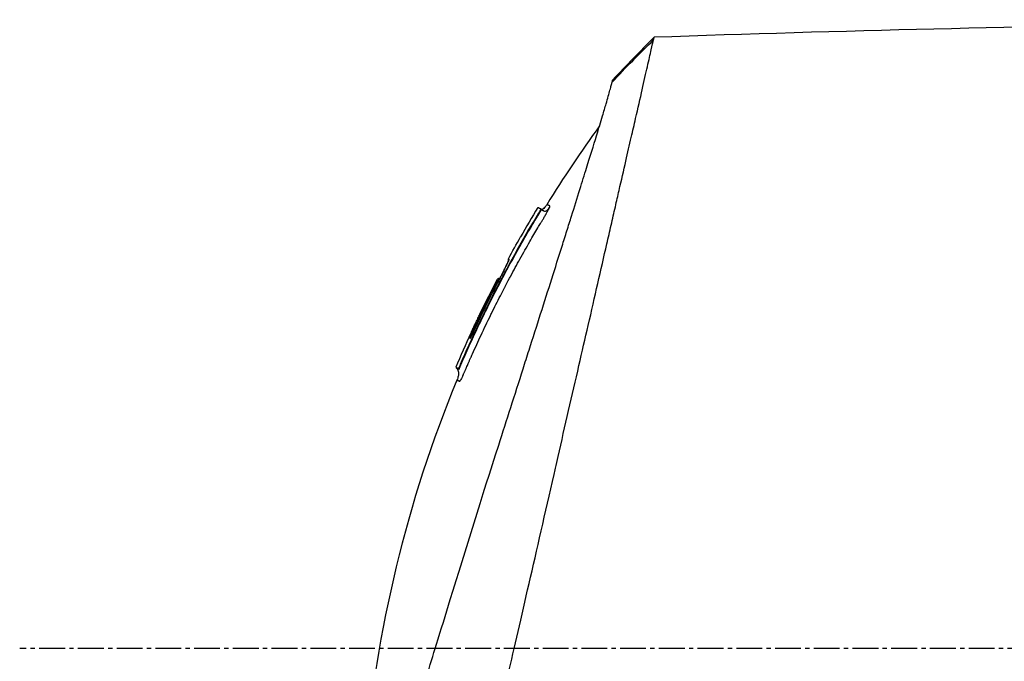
# Model space of a CAD drawing. Header units: millimetres. Extents: x 0 to 4378, y 0 to 2376.
# Tile 252 of 256: x 168 to 233, y 1758 to 1800. Entities that reach past the tile are written whole.
import ezdxf

# ---------------------------------------------------------------- set-up
doc = ezdxf.new("R2010")
doc.units = ezdxf.units.MM
doc.header["$LTSCALE"] = 0.2
doc.linetypes.add('CENTER2', pattern=[1.125, 0.75, -0.125, 0.125, -0.125])
doc.layers.add('02_Center Line', color=1, linetype='CENTER2')

# ---------------------------------------------------------------- blocks, each defined once
blk = doc.blocks.new('A$C078f5041')
for p, q in [((39.226, 1287.295), (39.259, 1287.328)), ((39.259, 1287.328), (39.226, 1287.294)), ((39.259, 1287.328), (39.226, 1287.294)), ((39.26, 1287.328), (39.259, 1287.328)), ((39.396, 1287.06), (39.37, 1287.033)), ((40.593, 1285.489), (40.597, 1285.491)), ((41.356, 1284.04), (41.396, 1284.056)), ((41.973, 1282.752), (41.976, 1282.753)), ((42.113, 1282.714), (42.074, 1282.699)), ((42.105, 1282.47), (42.105, 1282.47)), ((42.105, 1282.47), (42.105, 1282.47)), ((42.169, 1282.5), (42.106, 1282.467)), ((43.199, 1280.448), (43.199, 1280.448)), ((43.939, 1278.877), (43.876, 1278.852)), ((44.507, 1277.111), (44.535, 1277.139)), ((44.625, 1276.823), (44.673, 1276.871)), ((44.85, 1276.942), (44.673, 1276.871)), ((44.85, 1276.942), (44.802, 1276.894))]:
    blk.add_line(p, q)
for centre, radius, start, end in [((-30.782, 1244.615), 82.251, 28.65418, 29.79846), ((-30.119, 1244.969), 81.499, 25.8226, 27.58961), ((-29.009, 1245.318), 80.096, 23.38669, 25.31635)]:
    blk.add_arc(centre, radius, start, end)
for centre, major_axis, ratio, start_param, end_param in [((14.87, 1259.993), (-32.061, 52.728), 0.606634, 5.046093, 5.111834), ((41.986, 1282.652), (-0.0464, 0.0886), 0.999416, 4.712389, 6.054791), ((42.072, 1282.661), (-0.128, 0.063), 0.594731, 5.762809, 5.79176), ((-29.453, 1245.185), (-19.755, 78.233), 1, 4.895457, 4.945383), ((-29.75, 1245.103), (37.396, -71.919), 1, 1.521054, 1.570796), ((44.554, 1277.146), (-0.119, 0.275), 0.068445, 1.568989, 3.139782), ((44.224, 1276.897), (-0.37, 0.869), 0.066623, 2.176603, 2.707657)]:
    blk.add_ellipse(centre, major_axis=major_axis, ratio=ratio, start_param=start_param, end_param=end_param)
for points in [[(-41.555, 1299.49), (-17.092, 1299.736), (7.383, 1299.432), (31.833, 1298.581)], [(31.833, 1298.581), (32.76, 1297.67), (33.668, 1296.74), (34.554, 1295.79)], [(35.419, 1292.772), (36.633, 1291.093), (37.788, 1289.369), (38.875, 1287.605)], [(38.875, 1287.605), (38.875, 1287.605), (38.875, 1287.605), (38.875, 1287.605)], [(39.174, 1287.246), (39.173, 1287.245), (39.172, 1287.244), (39.172, 1287.244)], [(39.226, 1287.295), (39.226, 1287.294), (39.225, 1287.294), (39.225, 1287.294)], [(39.226, 1287.295), (39.226, 1287.295), (39.226, 1287.295), (39.226, 1287.295)], [(39.227, 1287.286), (39.227, 1287.286), (39.227, 1287.286), (39.227, 1287.286)], [(39.227, 1287.286), (39.227, 1287.286), (39.227, 1287.286), (39.227, 1287.286)], [(39.259, 1287.328), (39.259, 1287.328), (39.259, 1287.328), (39.259, 1287.328)], [(39.464, 1287.41), (39.85, 1286.776), (40.228, 1286.136), (40.597, 1285.491)], [(40.597, 1285.491), (40.601, 1285.484), (40.604, 1285.476), (40.606, 1285.468)], [(43.858, 1279.175), (44.2, 1278.435), (44.531, 1277.691), (44.85, 1276.942)], [(43.876, 1278.852), (43.876, 1278.854), (43.875, 1278.855), (43.875, 1278.856)]]:
    blk.add_open_spline(points, degree=3)
for points, knots in [([(-41.555, 1299.49), (-41.555, 1299.49), (-41.496, 1299.431), (-41.262, 1299.197), (-41.087, 1299.022), (-40.705, 1298.64), (-40.529, 1298.463), (-40.062, 1297.996), (-39.755, 1297.689), (-39.215, 1297.15), (-39.007, 1296.942), (-38.536, 1296.471), (-38.27, 1296.205), (-37.247, 1295.182), (-36.408, 1294.343), (-34.273, 1292.208), (-32.919, 1290.854), (-31.089, 1289.024), (-30.697, 1288.632), (-29.443, 1287.378), (-28.558, 1286.493), (-27.182, 1285.117), (-26.706, 1284.641), (-25.726, 1283.661), (-25.222, 1283.157), (-24.183, 1282.118), (-23.649, 1281.584), (-22.55, 1280.486), (-21.986, 1279.921), (-21.127, 1279.062), (-20.836, 1278.771), (-20.25, 1278.185), (-19.955, 1277.89), (-19.293, 1277.228), (-18.925, 1276.86), (-18.18, 1276.115), (-17.801, 1275.737), (-16.654, 1274.59), (-15.88, 1273.815), (-14.696, 1272.631), (-14.29, 1272.226), (-13.469, 1271.405), (-13.054, 1270.989), (-10.944, 1268.88), (-9.233, 1267.168), (-7.034, 1264.97), (-6.555, 1264.49), (-3.631, 1261.566), (-1.784, 1259.72), (-0.374, 1258.309), (-0.156, 1258.092), (0.174, 1257.762), (0.284, 1257.652), (0.558, 1257.378), (0.718, 1257.218), (0.953, 1256.982), (1.029, 1256.907), (1.258, 1256.677), (1.393, 1256.543), (1.643, 1256.293), (1.746, 1256.19), (1.947, 1255.989), (2.039, 1255.897), (2.346, 1255.59), (2.563, 1255.373), (3.62, 1254.316), (4.456, 1253.48), (5.698, 1252.238), (6.104, 1251.832), (6.908, 1251.028), (7.306, 1250.63), (8.479, 1249.457), (9.254, 1248.682), (10.768, 1247.168), (11.509, 1246.427), (12.601, 1245.335), (12.955, 1244.982), (13.655, 1244.282), (14.001, 1243.935), (15.024, 1242.912), (15.697, 1242.239), (16.686, 1241.25), (17.004, 1240.932), (17.944, 1239.992), (18.563, 1239.374), (19.471, 1238.466), (19.764, 1238.172), (20.195, 1237.742), (20.334, 1237.602), (21.048, 1236.888), (21.618, 1236.319), (22.317, 1235.619), (22.453, 1235.484), (22.763, 1235.173), (22.937, 1234.999), (23.18, 1234.756), (23.25, 1234.686), (23.42, 1234.517), (23.522, 1234.414), (24.127, 1233.81), (24.624, 1233.312), (25.351, 1232.586), (25.595, 1232.341), (25.964, 1231.972), (26.091, 1231.845), (26.351, 1231.586), (26.483, 1231.453), (26.842, 1231.094), (27.067, 1230.87), (27.433, 1230.504), (27.575, 1230.362), (27.833, 1230.104), (27.95, 1229.986), (28.145, 1229.791), (28.223, 1229.713), (28.447, 1229.489), (28.592, 1229.344), (28.948, 1228.989), (29.157, 1228.779), (29.568, 1228.369), (29.77, 1228.167), (30.162, 1227.775), (30.352, 1227.585), (30.707, 1227.23), (30.872, 1227.065), (31.124, 1226.812), (31.213, 1226.724), (31.473, 1226.464), (31.644, 1226.292), (31.894, 1226.043), (31.972, 1225.964), (32.176, 1225.761), (32.3, 1225.636), (32.578, 1225.359), (32.73, 1225.207), (33.028, 1224.909), (33.173, 1224.763), (33.456, 1224.48), (33.594, 1224.343), (33.997, 1223.94), (34.257, 1223.679), (34.992, 1222.944), (35.453, 1222.484), (36.658, 1221.278), (37.358, 1220.579), (38.206, 1219.731), (38.425, 1219.512), (38.813, 1219.124), (38.985, 1218.952), (39.287, 1218.65), (39.42, 1218.516), (39.655, 1218.282), (39.759, 1218.178), (40.026, 1217.911), (40.176, 1217.761), (40.402, 1217.535), (40.487, 1217.449), (40.671, 1217.266), (40.754, 1217.183), (40.837, 1217.1), (40.857, 1217.08), (40.885, 1217.052), (40.891, 1217.046), (40.891, 1217.046)], [-12.12683, -12.12683, -12.12683, -12.12683, -11.929155, -11.929155, -11.731142, -11.731142, -11.599108, -11.599108, -11.423504, -11.423504, -11.323203, -11.323203, -11.208746, -11.208746, -10.903559, -10.903559, -10.49681, -10.49681, -10.388234, -10.388234, -10.154863, -10.154863, -10.033963, -10.033963, -9.908546, -9.908546, -9.778492, -9.778492, -9.643694, -9.643694, -9.574994, -9.574994, -9.505925, -9.505925, -9.420491, -9.420491, -9.33343, -9.33343, -9.156755, -9.156755, -9.064945, -9.064945, -8.971626, -8.971626, -8.591834, -8.591834, -8.486072, -8.486072, -7.947871, -7.947871, -7.849464, -7.849464, -7.799156, -7.799156, -7.725216, -7.725216, -7.691028, -7.691028, -7.623996, -7.623996, -7.576077, -7.576077, -7.534454, -7.534454, -7.437649, -7.437649, -7.069154, -7.069154, -6.889697, -6.889697, -6.7135, -6.7135, -6.369354, -6.369354, -6.037716, -6.037716, -5.878371, -5.878371, -5.721439, -5.721439, -5.41411, -5.41411, -5.267307, -5.267307, -4.979651, -4.979651, -4.841656, -4.841656, -4.776165, -4.776165, -4.506382, -4.506382, -4.441344, -4.441344, -4.357044, -4.357044, -4.323655, -4.323655, -4.275506, -4.275506, -4.046926, -4.046926, -3.93135, -3.93135, -3.870595, -3.870595, -3.806578, -3.806578, -3.697345, -3.697345, -3.62817, -3.62817, -3.570669, -3.570669, -3.532087, -3.532087, -3.459788, -3.459788, -3.354278, -3.354278, -3.250772, -3.250772, -3.151679, -3.151679, -3.064305, -3.064305, -3.017007, -3.017007, -2.923431, -2.923431, -2.879873, -2.879873, -2.809551, -2.809551, -2.722407, -2.722407, -2.637561, -2.637561, -2.555786, -2.555786, -2.396229, -2.396229, -2.097254, -2.097254, -1.573532, -1.573532, -1.377037, -1.377037, -1.205237, -1.205237, -1.055164, -1.055164, -0.923686, -0.923686, -0.693568, -0.693568, -0.520921, -0.520921, -0.262062, -0.262062, -0.132423, -0.132423, 0, 0, 0, 0]), ([(31.87, 1298.418), (31.87, 1298.42), (31.869, 1298.424), (31.867, 1298.431), (31.866, 1298.434), (31.864, 1298.444), (31.863, 1298.45), (31.859, 1298.468), (31.856, 1298.479), (31.849, 1298.51), (31.845, 1298.527), (31.836, 1298.567), (31.833, 1298.581), (31.833, 1298.581)], [0.000006, 0.000006, 0.000006, 0.000006, 0.0077656, 0.0077656, 0.0144608, 0.0144608, 0.0278513, 0.0278513, 0.0546324, 0.0546324, 0.1081958, 0.1081958, 0.2108644, 0.2108644, 0.2108644, 0.2108644]), ([(44.996, 1241.129), (44.873, 1241.673), (44.755, 1242.201), (44.491, 1243.363), (44.348, 1243.969), (43.865, 1246.048), (43.573, 1247.389), (43.214, 1248.913), (43.112, 1249.334), (42.9, 1250.248), (42.795, 1250.723), (42.639, 1251.419), (42.583, 1251.666), (42.435, 1252.31), (42.33, 1252.761), (42.207, 1253.303), (42.193, 1253.362), (42.136, 1253.612), (42.093, 1253.804), (41.84, 1254.909), (41.628, 1255.834), (40.596, 1260.331), (39.563, 1264.809), (38.372, 1270.057), (38.343, 1270.181), (38.255, 1270.574), (38.196, 1270.832), (37.911, 1272.082), (37.675, 1273.092), (37.213, 1275.1), (36.987, 1276.086), (36.56, 1277.951), (36.357, 1278.83), (35.728, 1281.57), (35.321, 1283.359), (34.842, 1285.449), (34.747, 1285.863), (34.607, 1286.471), (34.562, 1286.672), (34.471, 1287.068), (34.425, 1287.266), (34.338, 1287.647), (34.296, 1287.83), (34.214, 1288.189), (34.174, 1288.364), (33.98, 1289.207), (33.833, 1289.853), (33.568, 1291.008), (33.45, 1291.525), (33.238, 1292.448), (33.143, 1292.862), (32.736, 1294.639), (32.473, 1295.781), (32.176, 1297.092), (32.094, 1297.46), (31.958, 1298.051), (31.903, 1298.278), (31.87, 1298.418)], [0.000202, 0.000202, 0.000202, 0.000202, 0.229071, 0.229071, 0.451055, 0.451055, 0.976928, 0.976928, 1.158323, 1.158323, 1.370376, 1.370376, 1.478744, 1.478744, 1.660636, 1.660636, 1.682878, 1.682878, 1.754881, 1.754881, 2.095999, 2.095999, 3.391402, 3.391402, 3.425371, 3.425371, 3.489795, 3.489795, 3.728653, 3.728653, 3.965316, 3.965316, 4.183283, 4.183283, 4.657702, 4.657702, 4.777295, 4.777295, 4.836881, 4.836881, 4.896376, 4.896376, 4.952913, 4.952913, 5.007544, 5.007544, 5.220073, 5.220073, 5.406505, 5.406505, 5.569953, 5.569953, 6.143852, 6.143852, 6.434427, 6.434427, 6.72683, 6.72683, 6.72683, 6.72683]), ([(-41.746, 1297.7), (-41.746, 1297.7), (-41.746, 1297.7), (-41.592, 1297.547), (-41.501, 1297.455), (-41.299, 1297.253), (-41.205, 1297.159), (-40.956, 1296.91), (-40.792, 1296.746), (-40.5, 1296.455), (-40.387, 1296.342), (-39.95, 1295.904), (-39.585, 1295.539), (-38.946, 1294.9), (-38.7, 1294.655), (-38.147, 1294.101), (-37.836, 1293.79), (-36.639, 1292.593), (-35.664, 1291.618), (-34.008, 1289.962), (-33.38, 1289.335), (-31.127, 1287.081), (-29.393, 1285.348), (-26.594, 1282.549), (-25.588, 1281.543), (-23.456, 1279.411), (-22.327, 1278.281), (-18.485, 1274.439), (-15.687, 1271.641), (-11.324, 1267.279), (-9.775, 1265.73), (-7.41, 1263.365), (-6.602, 1262.557), (-5.403, 1261.358), (-5.015, 1260.97), (-4.173, 1260.128), (-3.717, 1259.672), (-3.147, 1259.102), (-3.021, 1258.976), (-2.675, 1258.629), (-2.445, 1258.4), (-2.122, 1258.077), (-2.03, 1257.984), (-1.652, 1257.607), (-1.367, 1257.322), (-0.935, 1256.89), (-0.787, 1256.742), (-0.523, 1256.478), (-0.405, 1256.36), (-0.204, 1256.159), (-0.12, 1256.075), (0.226, 1255.729), (0.397, 1255.558), (0.754, 1255.201), (0.877, 1255.078), (1.658, 1254.297), (2.311, 1253.644), (3.85, 1252.105), (4.733, 1251.222), (6.478, 1249.477), (7.34, 1248.615), (9.969, 1245.986), (11.727, 1244.228), (14.611, 1241.344), (15.755, 1240.201), (17.479, 1238.476), (18.07, 1237.885), (19.803, 1236.152), (20.93, 1235.025), (23.061, 1232.894), (24.067, 1231.889), (25.501, 1230.455), (25.95, 1230.006), (26.82, 1229.136), (27.241, 1228.714), (28.057, 1227.899), (28.451, 1227.504), (29.204, 1226.751), (29.564, 1226.392), (30.583, 1225.372), (31.228, 1224.728), (32.388, 1223.567), (32.909, 1223.046), (34.279, 1221.676), (35.08, 1220.875), (36.057, 1219.899), (36.311, 1219.645), (36.971, 1218.984), (37.347, 1218.609), (37.922, 1218.034), (38.141, 1217.815), (38.473, 1217.483), (38.599, 1217.357), (38.788, 1217.167), (38.86, 1217.096), (39.014, 1216.942), (39.083, 1216.872), (39.153, 1216.802), (39.171, 1216.785), (39.194, 1216.761), (39.2, 1216.756), (39.2, 1216.756)], [-14.699306, -14.699306, -14.699306, -14.699306, -14.33325, -14.33325, -14.089979, -14.089979, -13.928299, -13.928299, -13.712729, -13.712729, -13.589605, -13.589605, -13.262197, -13.262197, -13.075429, -13.075429, -12.861827, -12.861827, -12.291792, -12.291792, -11.96616, -11.96616, -11.163225, -11.163225, -10.729839, -10.729839, -10.262517, -10.262517, -9.163022, -9.163022, -8.56511, -8.56511, -8.254871, -8.254871, -8.105436, -8.105436, -7.929352, -7.929352, -7.884858, -7.884858, -7.79753, -7.79753, -7.762378, -7.762378, -7.654303, -7.654303, -7.59841, -7.59841, -7.553856, -7.553856, -7.52203, -7.52203, -7.422773, -7.422773, -7.370918, -7.370918, -7.092364, -7.092364, -6.716448, -6.716448, -6.347847, -6.347847, -5.587534, -5.587534, -5.080694, -5.080694, -4.813479, -4.813479, -4.291642, -4.291642, -3.807045, -3.807045, -3.582338, -3.582338, -3.365816, -3.365816, -3.157227, -3.157227, -2.960971, -2.960971, -2.591047, -2.591047, -2.267317, -2.267317, -1.700789, -1.700789, -1.488425, -1.488425, -1.115544, -1.115544, -0.835884, -0.835884, -0.626318, -0.626318, -0.46935, -0.46935, -0.234668, -0.234668, -0.117319, -0.117319, -0.000001, -0.000001, -0.000001, -0.000001]), ([(34.591, 1295.64), (34.58, 1295.686), (34.571, 1295.722), (34.565, 1295.746), (34.559, 1295.771), (34.555, 1295.785), (34.555, 1295.789), (34.554, 1295.79), (34.554, 1295.79), (34.554, 1295.79)], [0.000002, 0.000002, 0.000002, 0.000002, 0.4596165, 0.4596165, 0.4596165, 0.914072, 0.914072, 0.914072, 0.9967277, 0.9967277, 0.9967277, 0.9967277]), ([(48.524, 1250.962), (48.348, 1251.532), (48.164, 1252.129), (47.783, 1253.36), (47.586, 1253.996), (46.979, 1255.961), (46.551, 1257.345), (45.814, 1259.734), (45.511, 1260.713), (44.186, 1265.006), (43.121, 1268.459), (41.768, 1272.665), (41.505, 1273.482), (40.97, 1275.151), (40.699, 1275.999), (40.301, 1277.245), (40.17, 1277.655), (39.782, 1278.871), (39.529, 1279.667), (39.032, 1281.231), (38.788, 1281.997), (38.319, 1283.478), (38.094, 1284.19), (37.767, 1285.226), (37.661, 1285.561), (37.507, 1286.051), (37.456, 1286.211), (37.355, 1286.533), (37.305, 1286.691), (37.063, 1287.462), (36.88, 1288.045), (36.552, 1289.097), (36.406, 1289.564), (36.026, 1290.787), (35.808, 1291.496), (35.469, 1292.605), (35.338, 1293.037), (35.135, 1293.716), (35.057, 1293.981), (34.883, 1294.577), (34.798, 1294.876), (34.699, 1295.233), (34.671, 1295.336), (34.624, 1295.512), (34.605, 1295.584), (34.591, 1295.64)], [0.00002, 0.00002, 0.00002, 0.00002, 0.243777, 0.243777, 0.48798, 0.48798, 0.976777, 0.976777, 1.303038, 1.303038, 2.382704, 2.382704, 2.644531, 2.644531, 2.920325, 2.920325, 3.055737, 3.055737, 3.32651, 3.32651, 3.599271, 3.599271, 3.868476, 3.868476, 4.001861, 4.001861, 4.068427, 4.068427, 4.135561, 4.135561, 4.396184, 4.396184, 4.623382, 4.623382, 5.021949, 5.021949, 5.320939, 5.320939, 5.545577, 5.545577, 5.882871, 5.882871, 6.051321, 6.051321, 6.219809, 6.219809, 6.219809, 6.219809]), ([(38.695, 1287.418), (38.69, 1287.432), (38.685, 1287.444), (38.681, 1287.455), (38.677, 1287.465), (38.674, 1287.474), (38.672, 1287.481), (38.672, 1287.482), (38.671, 1287.483), (38.671, 1287.484), (38.67, 1287.487), (38.669, 1287.49), (38.669, 1287.493), (38.668, 1287.495), (38.667, 1287.498), (38.667, 1287.5), (38.667, 1287.502), (38.666, 1287.504), (38.666, 1287.506), (38.666, 1287.508), (38.666, 1287.51), (38.666, 1287.511), (38.666, 1287.513), (38.666, 1287.514), (38.666, 1287.515), (38.666, 1287.516), (38.666, 1287.517), (38.667, 1287.518), (38.667, 1287.519), (38.667, 1287.519), (38.668, 1287.52), (38.669, 1287.521), (38.67, 1287.522), (38.671, 1287.522), (38.672, 1287.523), (38.673, 1287.523), (38.675, 1287.524), (38.675, 1287.524), (38.676, 1287.524), (38.677, 1287.525), (38.678, 1287.525), (38.679, 1287.526), (38.68, 1287.526), (38.682, 1287.527), (38.684, 1287.527), (38.685, 1287.528), (38.687, 1287.528), (38.688, 1287.529), (38.689, 1287.529), (38.689, 1287.529), (38.689, 1287.53), (38.69, 1287.53), (38.691, 1287.53), (38.691, 1287.53), (38.692, 1287.531), (38.697, 1287.533), (38.703, 1287.535), (38.708, 1287.537), (38.71, 1287.538), (38.712, 1287.539), (38.714, 1287.54), (38.719, 1287.542), (38.724, 1287.544), (38.728, 1287.545), (38.731, 1287.546), (38.733, 1287.547), (38.735, 1287.548), (38.736, 1287.549), (38.737, 1287.549), (38.738, 1287.549), (38.739, 1287.55), (38.739, 1287.55), (38.74, 1287.55), (38.746, 1287.553), (38.751, 1287.555), (38.757, 1287.557), (38.759, 1287.558), (38.762, 1287.559), (38.764, 1287.56), (38.769, 1287.562), (38.774, 1287.564), (38.779, 1287.566), (38.781, 1287.567), (38.784, 1287.568), (38.786, 1287.569), (38.79, 1287.571), (38.795, 1287.572), (38.799, 1287.574), (38.801, 1287.575), (38.803, 1287.576), (38.805, 1287.577), (38.808, 1287.578), (38.811, 1287.579), (38.813, 1287.58), (38.814, 1287.58), (38.814, 1287.58), (38.814, 1287.58), (38.817, 1287.582), (38.82, 1287.583), (38.823, 1287.584), (38.83, 1287.587), (38.837, 1287.589), (38.842, 1287.592), (38.85, 1287.595), (38.856, 1287.597), (38.861, 1287.599), (38.861, 1287.599), (38.861, 1287.599), (38.862, 1287.6), (38.866, 1287.601), (38.87, 1287.603), (38.872, 1287.604), (38.872, 1287.604), (38.872, 1287.604), (38.872, 1287.604), (38.874, 1287.605), (38.875, 1287.605), (38.875, 1287.605)], [0, 0, 0, 0, 0.015625, 0.015625, 0.015625, 0.0294424, 0.0294424, 0.0294424, 0.03125, 0.03125, 0.03125, 0.0361939, 0.0361939, 0.0361939, 0.0406161, 0.0406161, 0.0406161, 0.04495, 0.04495, 0.04495, 0.0494452, 0.0494452, 0.0494452, 0.0538826, 0.0538826, 0.0538826, 0.0601911, 0.0601911, 0.0601911, 0.0743515, 0.0743515, 0.0743515, 0.08475, 0.08475, 0.08475, 0.09375, 0.09375, 0.09375, 0.0990107, 0.0990107, 0.0990107, 0.1044289, 0.1044289, 0.1044289, 0.1124142, 0.1124142, 0.1124142, 0.1177411, 0.1177411, 0.1177411, 0.1203995, 0.1203995, 0.1203995, 0.125, 0.125, 0.125, 0.1639225, 0.1639225, 0.1639225, 0.1806875, 0.1806875, 0.1806875, 0.2192551, 0.2192551, 0.2192551, 0.237001, 0.237001, 0.237001, 0.2456137, 0.2456137, 0.2456137, 0.25, 0.25, 0.25, 0.2994519, 0.2994519, 0.2994519, 0.3215351, 0.3215351, 0.3215351, 0.371337, 0.371337, 0.371337, 0.3931204, 0.3931204, 0.3931204, 0.4424056, 0.4424056, 0.4424056, 0.4632517, 0.4632517, 0.4632517, 0.4970952, 0.4970952, 0.4970952, 0.5, 0.5, 0.5, 0.5369762, 0.5369762, 0.5369762, 0.6311673, 0.6311673, 0.6311673, 0.7556325, 0.7556325, 0.7556325, 0.762352, 0.762352, 0.762352, 0.8851547, 0.8851547, 0.8851547, 0.8927285, 0.8927285, 0.8927285, 0.9991021, 0.9991021, 0.9991021, 0.9991021]), ([(38.875, 1287.605), (38.917, 1287.538), (38.962, 1287.472), (39.045, 1287.382), (39.077, 1287.352), (39.134, 1287.315), (39.156, 1287.304), (39.191, 1287.292), (39.204, 1287.289), (39.218, 1287.287), (39.218, 1287.287), (39.219, 1287.287)], [0, 0, 0, 0, 0.02371749, 0.02371749, 0.03673695, 0.03673695, 0.04404235, 0.04404235, 0.04801388, 0.04801388, 0.04814159, 0.04814159, 0.04814159, 0.04814159]), ([(38.875, 1287.605), (38.917, 1287.537), (38.963, 1287.469), (39.049, 1287.378), (39.083, 1287.347), (39.143, 1287.31), (39.167, 1287.299), (39.201, 1287.29), (39.21, 1287.288), (39.219, 1287.287)], [0, 0, 0, 0, 0.02416073, 0.02416073, 0.03762888, 0.03762888, 0.04541048, 0.04541048, 0.04812548, 0.04812548, 0.04812548, 0.04812548]), ([(39.172, 1287.244), (39.122, 1287.206), (39.075, 1287.187), (38.948, 1287.173), (38.875, 1287.217), (38.767, 1287.325), (38.731, 1287.37), (38.695, 1287.418)], [0.0914051, 0.0914051, 0.0914051, 0.0914051, 0.3260138, 0.3260138, 0.7678704, 0.7678704, 1, 1, 1, 1]), ([(43.791, 1277.727), (43.778, 1277.757), (43.765, 1277.787), (43.751, 1277.818), (43.563, 1278.237), (43.377, 1278.645), (43.191, 1279.042), (42.981, 1279.491), (42.773, 1279.925), (42.567, 1280.345), (42.546, 1280.388), (42.526, 1280.43), (42.505, 1280.472), (42.307, 1280.873), (42.112, 1281.262), (41.92, 1281.637), (41.913, 1281.65), (41.907, 1281.662), (41.901, 1281.674), (41.809, 1281.853), (41.718, 1282.029), (41.628, 1282.202), (41.62, 1282.216), (41.613, 1282.23), (41.605, 1282.245), (41.509, 1282.428), (41.433, 1282.573), (41.321, 1282.782), (41.319, 1282.787), (41.317, 1282.791), (41.315, 1282.795), (41.296, 1282.831), (41.277, 1282.866), (41.258, 1282.901), (41.046, 1283.296), (40.838, 1283.677), (40.635, 1284.043), (40.521, 1284.248), (40.415, 1284.436), (40.307, 1284.626), (40.204, 1284.808), (40.099, 1284.992), (39.983, 1285.193), (39.802, 1285.505), (39.629, 1285.8), (39.454, 1286.094), (39.399, 1286.188), (39.343, 1286.281), (39.287, 1286.375), (39.27, 1286.403), (39.253, 1286.431), (39.236, 1286.459), (39.2, 1286.519), (39.163, 1286.58), (39.127, 1286.64), (39.108, 1286.671), (39.09, 1286.701), (39.072, 1286.731), (39.053, 1286.761), (39.035, 1286.792), (39.017, 1286.822), (38.994, 1286.86), (38.972, 1286.897), (38.951, 1286.935), (38.946, 1286.943), (38.941, 1286.951), (38.936, 1286.96), (38.928, 1286.973), (38.92, 1286.987), (38.913, 1287), (38.896, 1287.029), (38.88, 1287.057), (38.865, 1287.085), (38.85, 1287.112), (38.835, 1287.139), (38.821, 1287.165), (38.806, 1287.194), (38.791, 1287.221), (38.778, 1287.248), (38.767, 1287.268), (38.757, 1287.289), (38.747, 1287.308), (38.737, 1287.329), (38.727, 1287.349), (38.718, 1287.367), (38.71, 1287.386), (38.702, 1287.403), (38.695, 1287.418)], [0.7479366, 0.7479366, 0.7479366, 0.7479366, 0.75, 0.75, 0.75, 0.7778267, 0.7778267, 0.7778267, 0.8093257, 0.8093257, 0.8093257, 0.8125, 0.8125, 0.8125, 0.8427642, 0.8427642, 0.8427642, 0.84375, 0.84375, 0.84375, 0.8581849, 0.8581849, 0.8581849, 0.859375, 0.859375, 0.859375, 0.8746955, 0.8746955, 0.8746955, 0.875, 0.875, 0.875, 0.8775605, 0.8775605, 0.8775605, 0.90625, 0.90625, 0.90625, 0.9222304, 0.9222304, 0.9222304, 0.9375, 0.9375, 0.9375, 0.9612141, 0.9612141, 0.9612141, 0.96875, 0.96875, 0.96875, 0.9710053, 0.9710053, 0.9710053, 0.9758787, 0.9758787, 0.9758787, 0.9783012, 0.9783012, 0.9783012, 0.9807089, 0.9807089, 0.9807089, 0.9837027, 0.9837027, 0.9837027, 0.984375, 0.984375, 0.984375, 0.9854706, 0.9854706, 0.9854706, 0.987866, 0.987866, 0.987866, 0.9902844, 0.9902844, 0.9902844, 0.9929842, 0.9929842, 0.9929842, 0.9951532, 0.9951532, 0.9951532, 0.9975841, 0.9975841, 0.9975841, 1, 1, 1, 1]), ([(39.064, 1287.198), (39.082, 1287.201), (39.08, 1287.201), (39.1, 1287.206), (39.112, 1287.211), (39.131, 1287.219), (39.139, 1287.224), (39.155, 1287.232), (39.161, 1287.236), (39.167, 1287.24), (39.168, 1287.241), (39.169, 1287.242)], [0.53294754, 0.53294754, 0.53294754, 0.53294754, 0.53649365, 0.53649365, 0.54183041, 0.54183041, 0.54684659, 0.54684659, 0.55419478, 0.55419478, 0.55804031, 0.55804031, 0.55804031, 0.55804031]), ([(39.174, 1287.246), (39.175, 1287.247), (39.176, 1287.247), (39.177, 1287.248), (39.178, 1287.248), (39.179, 1287.249), (39.179, 1287.25), (39.182, 1287.252), (39.183, 1287.253), (39.185, 1287.255), (39.186, 1287.256), (39.188, 1287.258), (39.19, 1287.259), (39.193, 1287.262), (39.195, 1287.263), (39.199, 1287.268), (39.203, 1287.271), (39.212, 1287.28), (39.219, 1287.287), (39.225, 1287.293)], [0, 0, 0, 0, 0.00147367, 0.00147367, 0.0034547, 0.0034547, 0.00642972, 0.00642972, 0.00744411, 0.00744411, 0.00794274, 0.00794274, 0.00859454, 0.00859454, 0.00932758, 0.00932758, 0.01061062, 0.01061062, 0.01339588, 0.01339588, 0.01339588, 0.01339588]), ([(39.37, 1287.033), (39.37, 1287.034), (39.369, 1287.034), (39.368, 1287.036), (39.368, 1287.037), (39.367, 1287.038), (39.366, 1287.04), (39.365, 1287.041), (39.365, 1287.043), (39.364, 1287.044), (39.362, 1287.047), (39.36, 1287.051), (39.357, 1287.055), (39.354, 1287.06), (39.35, 1287.067), (39.345, 1287.074), (39.343, 1287.077), (39.342, 1287.08), (39.34, 1287.083), (39.335, 1287.091), (39.33, 1287.099), (39.325, 1287.108), (39.32, 1287.116), (39.315, 1287.125), (39.31, 1287.133), (39.305, 1287.142), (39.3, 1287.151), (39.294, 1287.16), (39.289, 1287.168), (39.285, 1287.176), (39.28, 1287.185), (39.275, 1287.194), (39.27, 1287.202), (39.265, 1287.211), (39.263, 1287.215), (39.261, 1287.219), (39.259, 1287.223), (39.254, 1287.23), (39.251, 1287.237), (39.247, 1287.243), (39.245, 1287.247), (39.243, 1287.251), (39.242, 1287.254), (39.241, 1287.256), (39.24, 1287.258), (39.239, 1287.259), (39.236, 1287.264), (39.234, 1287.268), (39.233, 1287.272), (39.231, 1287.276), (39.23, 1287.279), (39.229, 1287.281), (39.228, 1287.284), (39.227, 1287.286), (39.226, 1287.287), (39.226, 1287.289), (39.226, 1287.29), (39.225, 1287.29), (39.225, 1287.291), (39.225, 1287.292), (39.225, 1287.292), (39.225, 1287.292), (39.225, 1287.293), (39.225, 1287.293), (39.225, 1287.293), (39.225, 1287.293), (39.225, 1287.293), (39.225, 1287.293), (39.225, 1287.293), (39.225, 1287.294), (39.226, 1287.294), (39.226, 1287.294), (39.226, 1287.294), (39.226, 1287.294), (39.226, 1287.294), (39.226, 1287.294)], [0.0002322, 0.0002322, 0.0002322, 0.0002322, 0.0230182, 0.0230182, 0.0230182, 0.0365623, 0.0365623, 0.0365623, 0.0483052, 0.0483052, 0.0483052, 0.0694044, 0.0694044, 0.0694044, 0.0984198, 0.0984198, 0.0984198, 0.1096596, 0.1096596, 0.1096596, 0.1372672, 0.1372672, 0.1372672, 0.1633151, 0.1633151, 0.1633151, 0.1885396, 0.1885396, 0.1885396, 0.2120887, 0.2120887, 0.2120887, 0.2376369, 0.2376369, 0.2376369, 0.25, 0.25, 0.25, 0.2745686, 0.2745686, 0.2745686, 0.2907527, 0.2907527, 0.2907527, 0.3005569, 0.3005569, 0.3005569, 0.327076, 0.327076, 0.327076, 0.3587422, 0.3587422, 0.3587422, 0.3893518, 0.3893518, 0.3893518, 0.4199092, 0.4199092, 0.4199092, 0.4501652, 0.4501652, 0.4501652, 0.4762581, 0.4762581, 0.4762581, 0.5, 0.5, 0.5, 0.652385, 0.652385, 0.652385, 0.7560508, 0.7560508, 0.7560508, 0.8407039, 0.8407039, 0.8407039, 0.8407039]), ([(39.396, 1287.06), (39.388, 1287.074), (39.379, 1287.088), (39.371, 1287.103), (39.363, 1287.116), (39.355, 1287.13), (39.347, 1287.143), (39.337, 1287.161), (39.328, 1287.178), (39.319, 1287.194), (39.309, 1287.212), (39.3, 1287.228), (39.293, 1287.243), (39.285, 1287.259), (39.278, 1287.272), (39.273, 1287.284), (39.267, 1287.297), (39.263, 1287.307), (39.261, 1287.315), (39.259, 1287.321), (39.258, 1287.326), (39.259, 1287.327), (39.259, 1287.328), (39.259, 1287.328), (39.26, 1287.328)], [-0.04708138, -0.04708138, -0.04708138, -0.04708138, -0.04206146, -0.04206146, -0.04206146, -0.03717861, -0.03717861, -0.03717861, -0.03071826, -0.03071826, -0.03071826, -0.02354664, -0.02354664, -0.02354664, -0.01630306, -0.01630306, -0.01630306, -0.00841398, -0.00841398, -0.00841398, -0.001578, -0.001578, -0.001578, -0.00000018, -0.00000018, -0.00000018, -0.00000018]), ([(39.26, 1287.328), (39.329, 1287.356), (39.381, 1287.377), (39.448, 1287.404), (39.464, 1287.41), (39.464, 1287.41)], [-1.1132491, -1.1132491, -1.1132491, -1.1132491, -0.8232138, -0.8232138, -0.5568836, -0.5568836, -0.5568836, -0.5568836]), ([(41.909, 1282.547), (41.807, 1282.741), (41.704, 1282.936), (41.6, 1283.129), (41.308, 1283.675), (41.011, 1284.216), (40.706, 1284.754), (40.444, 1285.218), (40.178, 1285.679), (39.907, 1286.137), (39.839, 1286.252), (39.771, 1286.366), (39.702, 1286.481), (39.668, 1286.538), (39.634, 1286.595), (39.6, 1286.652), (39.59, 1286.669), (39.58, 1286.685), (39.57, 1286.702), (39.563, 1286.714), (39.555, 1286.726), (39.548, 1286.737), (39.542, 1286.749), (39.535, 1286.76), (39.528, 1286.771), (39.518, 1286.788), (39.507, 1286.806), (39.497, 1286.823), (39.486, 1286.841), (39.475, 1286.859), (39.464, 1286.877), (39.44, 1286.916), (39.417, 1286.955), (39.393, 1286.994), (39.386, 1287.007), (39.378, 1287.02), (39.37, 1287.033)], [0.5421635, 0.5421635, 0.5421635, 0.5421635, 0.6006248, 0.6006248, 0.6006248, 0.7652776, 0.7652776, 0.7652776, 0.9072115, 0.9072115, 0.9072115, 0.942695, 0.942695, 0.942695, 0.9604367, 0.9604367, 0.9604367, 0.965622, 0.965622, 0.965622, 0.9693076, 0.9693076, 0.9693076, 0.9727737, 0.9727737, 0.9727737, 0.9781784, 0.9781784, 0.9781784, 0.9838142, 0.9838142, 0.9838142, 0.9959202, 0.9959202, 0.9959202, 1, 1, 1, 1]), ([(44.535, 1277.139), (43.794, 1278.851), (42.994, 1280.536), (41.279, 1283.845), (40.366, 1285.466), (39.396, 1287.06)], [-1.119588, -1.119588, -1.119588, -1.119588, -0.559795, -0.559795, -0.000001, -0.000001, -0.000001, -0.000001]), ([(42.105, 1282.47), (42.081, 1282.517), (42.056, 1282.564), (42.032, 1282.61), (42.008, 1282.657), (41.984, 1282.704), (41.96, 1282.75), (41.956, 1282.757), (41.953, 1282.764), (41.949, 1282.771), (41.918, 1282.832), (41.887, 1282.892), (41.857, 1282.952), (41.838, 1282.989), (41.82, 1283.025), (41.802, 1283.062), (41.771, 1283.122), (41.742, 1283.182), (41.713, 1283.239), (41.698, 1283.27), (41.683, 1283.301), (41.668, 1283.331), (41.649, 1283.37), (41.63, 1283.408), (41.612, 1283.445), (41.594, 1283.482), (41.577, 1283.518), (41.56, 1283.553), (41.558, 1283.558), (41.555, 1283.563), (41.553, 1283.569), (41.538, 1283.599), (41.524, 1283.629), (41.511, 1283.657), (41.498, 1283.685), (41.485, 1283.712), (41.474, 1283.737), (41.469, 1283.747), (41.465, 1283.756), (41.461, 1283.765), (41.444, 1283.802), (41.429, 1283.836), (41.416, 1283.866), (41.415, 1283.869), (41.413, 1283.872), (41.412, 1283.875), (41.406, 1283.889), (41.401, 1283.901), (41.396, 1283.913), (41.386, 1283.938), (41.377, 1283.961), (41.37, 1283.979), (41.369, 1283.982), (41.368, 1283.985), (41.367, 1283.988), (41.365, 1283.994), (41.362, 1284), (41.361, 1284.006), (41.358, 1284.015), (41.356, 1284.022), (41.355, 1284.028), (41.354, 1284.033), (41.354, 1284.037), (41.355, 1284.039), (41.355, 1284.039), (41.356, 1284.04), (41.356, 1284.04)], [0, 0, 0, 0, 0.0581432, 0.0581432, 0.0581432, 0.1164518, 0.1164518, 0.1164518, 0.1249999, 0.1249999, 0.1249999, 0.2019138, 0.2019138, 0.2019138, 0.2500001, 0.2500001, 0.2500001, 0.3309384, 0.3309384, 0.3309384, 0.3749995, 0.3749995, 0.3749995, 0.4325607, 0.4325607, 0.4325607, 0.4908953, 0.4908953, 0.4908953, 0.4999991, 0.4999991, 0.4999991, 0.5524782, 0.5524782, 0.5524782, 0.6052452, 0.6052452, 0.6052452, 0.6249997, 0.6249997, 0.6249997, 0.7050138, 0.7050138, 0.7050138, 0.7139003, 0.7139003, 0.7139003, 0.7500001, 0.7500001, 0.7500001, 0.8301443, 0.8301443, 0.8301443, 0.8432302, 0.8432302, 0.8432302, 0.875, 0.875, 0.875, 0.9277108, 0.9277108, 0.9277108, 0.9807915, 0.9807915, 0.9807915, 1, 1, 1, 1]), ([(41.356, 1284.04), (41.363, 1284.027), (41.367, 1284.011), (41.367, 1283.995), (41.367, 1283.994), (41.367, 1283.993), (41.367, 1283.992)], [0, 0, 0, 0, 0.3749945, 0.3749945, 0.3749945, 0.3929705, 0.3929705, 0.3929705, 0.3929705]), ([(41.364, 1284.002), (41.364, 1284.002), (41.364, 1284.001), (41.366, 1283.995), (41.369, 1283.985), (41.384, 1283.943), (41.401, 1283.901), (41.456, 1283.776), (41.5, 1283.679), (41.61, 1283.45), (41.677, 1283.312), (41.824, 1283.018), (41.906, 1282.856), (42.028, 1282.619), (42.066, 1282.544), (42.105, 1282.47)], [0.0216016, 0.0216016, 0.0216016, 0.0216016, 0.0269366, 0.0269366, 0.0451291, 0.0451291, 0.0828401, 0.0828401, 0.1358796, 0.1358796, 0.1907023, 0.1907023, 0.2463775, 0.2463775, 0.2715457, 0.2715457, 0.2715457, 0.2715457]), ([(41.396, 1284.056), (41.397, 1284.054), (41.398, 1284.052), (41.403, 1284.04), (41.405, 1284.029), (41.407, 1284.007), (41.406, 1283.996), (41.402, 1283.976), (41.399, 1283.967), (41.392, 1283.953), (41.388, 1283.948), (41.384, 1283.943)], [-0.00087935, -0.00087935, -0.00087935, -0.00087935, 0, 0, 0.00436612, 0.00436612, 0.00867322, 0.00867322, 0.01202355, 0.01202355, 0.01406364, 0.01406364, 0.01406364, 0.01406364]), ([(43.394, 1279.568), (43.206, 1279.967), (43.014, 1280.365), (42.624, 1281.154), (42.427, 1281.546), (42.12, 1282.143), (42.015, 1282.345), (41.909, 1282.547)], [0.2429801, 0.2429801, 0.2429801, 0.2429801, 0.362195, 0.362195, 0.4814099, 0.4814099, 0.5421635, 0.5421635, 0.5421635, 0.5421635]), ([(41.979, 1282.754), (41.985, 1282.756), (41.991, 1282.757), (41.997, 1282.758), (42.004, 1282.76), (42.011, 1282.76), (42.018, 1282.76), (42.032, 1282.76), (42.047, 1282.757), (42.061, 1282.753), (42.063, 1282.752), (42.066, 1282.751), (42.069, 1282.75), (42.079, 1282.746), (42.087, 1282.741), (42.095, 1282.735), (42.102, 1282.729), (42.108, 1282.722), (42.113, 1282.714)], [-0.01932859, -0.01932859, -0.01932859, -0.01932859, -0.0172437, -0.0172437, -0.0172437, -0.01472022, -0.01472022, -0.01472022, -0.00918037, -0.00918037, -0.00918037, -0.0080494, -0.0080494, -0.0080494, -0.00399872, -0.00399872, -0.00399872, -0.00001431, -0.00001431, -0.00001431, -0.00001431]), ([(42.074, 1282.699), (42.074, 1282.699), (42.074, 1282.698), (42.074, 1282.697), (42.074, 1282.696), (42.074, 1282.695), (42.075, 1282.694), (42.075, 1282.692), (42.076, 1282.691), (42.077, 1282.688), (42.077, 1282.688), (42.078, 1282.686), (42.078, 1282.685), (42.079, 1282.682), (42.08, 1282.68), (42.082, 1282.676), (42.083, 1282.674), (42.085, 1282.67), (42.086, 1282.667), (42.088, 1282.662), (42.089, 1282.661), (42.091, 1282.656), (42.093, 1282.652), (42.097, 1282.644), (42.099, 1282.64), (42.103, 1282.63), (42.106, 1282.624), (42.11, 1282.616), (42.112, 1282.612), (42.117, 1282.601), (42.121, 1282.594), (42.129, 1282.578), (42.133, 1282.57), (42.141, 1282.555), (42.145, 1282.547), (42.153, 1282.53), (42.157, 1282.522), (42.164, 1282.509), (42.166, 1282.504), (42.169, 1282.5)], [0, 0, 0, 0, 0.024339, 0.024339, 0.046422, 0.046422, 0.063135, 0.063135, 0.093918, 0.093918, 0.11053, 0.11053, 0.12627, 0.12627, 0.164466, 0.164466, 0.18889, 0.18889, 0.237395, 0.237395, 0.251509, 0.251509, 0.313558, 0.313558, 0.37668, 0.37668, 0.455034, 0.455034, 0.501837, 0.501837, 0.609274, 0.609274, 0.714679, 0.714679, 0.823425, 0.823425, 0.934378, 0.934378, 1, 1, 1, 1]), ([(43.6, 1279.724), (43.577, 1279.772), (43.554, 1279.821), (43.497, 1279.94), (43.462, 1280.012), (43.415, 1280.111), (43.402, 1280.138), (43.368, 1280.208), (43.346, 1280.253), (43.302, 1280.345), (43.28, 1280.391), (43.252, 1280.448), (43.247, 1280.458), (43.242, 1280.469)], [0.6844931, 0.6844931, 0.6844931, 0.6844931, 0.7500001, 0.7500001, 0.8422739, 0.8422739, 0.8750003, 0.8750003, 0.9305213, 0.9305213, 0.9870219, 0.9870219, 1, 1, 1, 1]), ([(43.858, 1279.175), (43.848, 1279.197), (43.837, 1279.221), (43.825, 1279.246), (43.812, 1279.275), (43.797, 1279.306), (43.782, 1279.339), (43.779, 1279.346), (43.775, 1279.353), (43.772, 1279.36), (43.756, 1279.394), (43.74, 1279.428), (43.723, 1279.465), (43.706, 1279.501), (43.688, 1279.538), (43.67, 1279.577), (43.666, 1279.584), (43.663, 1279.591), (43.659, 1279.599), (43.64, 1279.639), (43.62, 1279.681), (43.6, 1279.724)], [0.3830078, 0.3830078, 0.3830078, 0.3830078, 0.4310028, 0.4310028, 0.4310028, 0.4875887, 0.4875887, 0.4875887, 0.5000005, 0.5000005, 0.5000005, 0.5571926, 0.5571926, 0.5571926, 0.6144663, 0.6144663, 0.6144663, 0.6250007, 0.6250007, 0.6250007, 0.6844931, 0.6844931, 0.6844931, 0.6844931]), ([(43.843, 1278.926), (43.846, 1278.926), (43.849, 1278.925), (43.853, 1278.925), (43.866, 1278.923), (43.88, 1278.92), (43.893, 1278.915), (43.896, 1278.914), (43.899, 1278.912), (43.902, 1278.911), (43.911, 1278.907), (43.918, 1278.902), (43.924, 1278.896), (43.928, 1278.893), (43.931, 1278.89), (43.933, 1278.887), (43.936, 1278.884), (43.938, 1278.88), (43.939, 1278.878)], [0.00339573, 0.00339573, 0.00339573, 0.00339573, 0.00434698, 0.00434698, 0.00434698, 0.00830107, 0.00830107, 0.00830107, 0.0093663, 0.0093663, 0.0093663, 0.01210725, 0.01210725, 0.01210725, 0.01362991, 0.01362991, 0.01362991, 0.01541577, 0.01541577, 0.01541577, 0.01541577]), ([(44.387, 1276.383), (44.381, 1276.395), (44.375, 1276.409), (44.368, 1276.422), (44.362, 1276.435), (44.355, 1276.449), (44.349, 1276.463), (44.335, 1276.491), (44.322, 1276.52), (44.308, 1276.55), (44.298, 1276.572), (44.288, 1276.594), (44.279, 1276.616), (44.269, 1276.638), (44.259, 1276.66), (44.249, 1276.683), (44.241, 1276.7), (44.233, 1276.717), (44.226, 1276.734), (44.215, 1276.759), (44.204, 1276.784), (44.193, 1276.809), (44.191, 1276.815), (44.188, 1276.821), (44.186, 1276.827), (44.177, 1276.846), (44.169, 1276.866), (44.161, 1276.885), (44.159, 1276.89), (44.156, 1276.895), (44.154, 1276.9), (44.152, 1276.905), (44.15, 1276.911), (44.147, 1276.916), (44.126, 1276.966), (44.104, 1277.015), (44.082, 1277.066), (44.066, 1277.104), (44.049, 1277.143), (44.032, 1277.182), (44.004, 1277.245), (43.978, 1277.305), (43.952, 1277.364), (43.947, 1277.376), (43.941, 1277.388), (43.936, 1277.4), (43.91, 1277.459), (43.884, 1277.517), (43.858, 1277.577), (43.853, 1277.589), (43.847, 1277.601), (43.842, 1277.613), (43.825, 1277.65), (43.809, 1277.688), (43.791, 1277.727)], [0.71415673, 0.71415673, 0.71415673, 0.71415673, 0.71531044, 0.71531044, 0.71531044, 0.7164591, 0.7164591, 0.7164591, 0.71875, 0.71875, 0.71875, 0.72042182, 0.72042182, 0.72042182, 0.72211417, 0.72211417, 0.72211417, 0.72340425, 0.72340425, 0.72340425, 0.72524491, 0.72524491, 0.72524491, 0.72567726, 0.72567726, 0.72567726, 0.72708246, 0.72708246, 0.72708246, 0.72744673, 0.72744673, 0.72744673, 0.72785169, 0.72785169, 0.72785169, 0.73155671, 0.73155671, 0.73155671, 0.734375, 0.734375, 0.734375, 0.73886354, 0.73886354, 0.73886354, 0.73979676, 0.73979676, 0.73979676, 0.74429333, 0.74429333, 0.74429333, 0.74519722, 0.74519722, 0.74519722, 0.74793659, 0.74793659, 0.74793659, 0.74793659]), ([(44.625, 1276.823), (44.625, 1276.823), (44.624, 1276.823), (44.622, 1276.825), (44.622, 1276.825), (44.621, 1276.826), (44.621, 1276.827), (44.619, 1276.829), (44.618, 1276.832), (44.616, 1276.836), (44.613, 1276.842), (44.61, 1276.849), (44.607, 1276.857), (44.604, 1276.866), (44.6, 1276.875), (44.596, 1276.886), (44.593, 1276.893), (44.591, 1276.901), (44.588, 1276.909), (44.584, 1276.918), (44.581, 1276.928), (44.577, 1276.938), (44.576, 1276.941), (44.575, 1276.945), (44.573, 1276.948), (44.569, 1276.961), (44.564, 1276.973), (44.559, 1276.987), (44.554, 1277), (44.548, 1277.013), (44.543, 1277.026), (44.537, 1277.039), (44.532, 1277.052), (44.526, 1277.065), (44.526, 1277.067), (44.525, 1277.068), (44.524, 1277.07), (44.518, 1277.084), (44.512, 1277.097), (44.507, 1277.111)], [0, 0, 0, 0, 0.0769925, 0.0769925, 0.0769925, 0.1134764, 0.1134764, 0.1134764, 0.1997717, 0.1997717, 0.1997717, 0.3144977, 0.3144977, 0.3144977, 0.4261568, 0.4261568, 0.4261568, 0.5010774, 0.5010774, 0.5010774, 0.5840718, 0.5840718, 0.5840718, 0.6129087, 0.6129087, 0.6129087, 0.7105138, 0.7105138, 0.7105138, 0.8062793, 0.8062793, 0.8062793, 0.8958406, 0.8958406, 0.8958406, 0.908214, 0.908214, 0.908214, 0.9999989, 0.9999989, 0.9999989, 0.9999989]), ([(44.802, 1276.894), (44.802, 1276.894), (44.798, 1276.893), (44.789, 1276.889), (44.78, 1276.886), (44.767, 1276.88), (44.749, 1276.873), (44.732, 1276.866), (44.709, 1276.857), (44.683, 1276.846), (44.676, 1276.844), (44.669, 1276.841), (44.662, 1276.838), (44.659, 1276.837), (44.655, 1276.835), (44.651, 1276.834), (44.648, 1276.832), (44.644, 1276.831), (44.64, 1276.829), (44.636, 1276.828), (44.632, 1276.826), (44.628, 1276.824), (44.627, 1276.824), (44.626, 1276.824), (44.625, 1276.823)], [0.5002841, 0.5002841, 0.5002841, 0.5002841, 0.636912, 0.636912, 0.636912, 0.773829, 0.773829, 0.773829, 0.9107426, 0.9107426, 0.9107426, 0.944971, 0.944971, 0.944971, 0.9620852, 0.9620852, 0.9620852, 0.9791994, 0.9791994, 0.9791994, 0.9963132, 0.9963132, 0.9963132, 1, 1, 1, 1]), ([(44.802, 1276.894), (44.764, 1276.856), (44.732, 1276.811), (44.689, 1276.716), (44.676, 1276.667), (44.663, 1276.566), (44.664, 1276.512), (44.677, 1276.387), (44.695, 1276.314), (44.732, 1276.196), (44.75, 1276.148), (44.77, 1276.102)], [0, 0, 0, 0, 0.01623708, 0.01623708, 0.03109565, 0.03109565, 0.04697177, 0.04697177, 0.06901452, 0.06901452, 0.08423847, 0.08423847, 0.08423847, 0.08423847]), ([(44.77, 1276.102), (44.77, 1276.102), (44.769, 1276.101), (44.766, 1276.1), (44.764, 1276.099), (44.759, 1276.097), (44.757, 1276.097), (44.751, 1276.094), (44.746, 1276.092), (44.738, 1276.089), (44.736, 1276.088), (44.726, 1276.084), (44.719, 1276.081), (44.702, 1276.074), (44.694, 1276.071), (44.675, 1276.063), (44.664, 1276.059), (44.646, 1276.052), (44.64, 1276.049), (44.634, 1276.047), (44.633, 1276.046), (44.629, 1276.045), (44.625, 1276.043), (44.62, 1276.041), (44.619, 1276.041), (44.616, 1276.04), (44.615, 1276.039), (44.612, 1276.038), (44.612, 1276.038), (44.611, 1276.038), (44.611, 1276.038), (44.609, 1276.037), (44.608, 1276.037), (44.605, 1276.035), (44.603, 1276.035), (44.6, 1276.034), (44.599, 1276.034), (44.598, 1276.033), (44.597, 1276.033), (44.596, 1276.033), (44.596, 1276.033), (44.595, 1276.032), (44.595, 1276.032), (44.594, 1276.032), (44.593, 1276.032), (44.593, 1276.031), (44.593, 1276.031), (44.592, 1276.031), (44.592, 1276.031), (44.591, 1276.031), (44.591, 1276.031), (44.59, 1276.031), (44.59, 1276.031), (44.588, 1276.03), (44.587, 1276.031), (44.584, 1276.033), (44.584, 1276.033), (44.583, 1276.034), (44.582, 1276.034), (44.579, 1276.037), (44.576, 1276.04), (44.57, 1276.047), (44.567, 1276.051), (44.56, 1276.061), (44.556, 1276.067), (44.547, 1276.08), (44.543, 1276.087), (44.537, 1276.096), (44.536, 1276.097), (44.535, 1276.099)], [0.5675096, 0.5675096, 0.5675096, 0.5675096, 0.5813991, 0.5813991, 0.5953856, 0.5953856, 0.6039167, 0.6039167, 0.6182676, 0.6182676, 0.625, 0.625, 0.6420973, 0.6420973, 0.65625, 0.65625, 0.671875, 0.671875, 0.6787717, 0.6787717, 0.6796875, 0.6796875, 0.6835937, 0.6835937, 0.6855469, 0.6855469, 0.6870922, 0.6870922, 0.6875, 0.6875, 0.6875436, 0.6875436, 0.6885743, 0.6885743, 0.6897281, 0.6897281, 0.6906377, 0.6906377, 0.691338, 0.691338, 0.6914062, 0.6914062, 0.6921197, 0.6921197, 0.6932165, 0.6932165, 0.6933594, 0.6933594, 0.6941767, 0.6941767, 0.6947694, 0.6947694, 0.6953125, 0.6953125, 0.6966803, 0.6966803, 0.6969329, 0.6969329, 0.6972656, 0.6972656, 0.6986933, 0.6986933, 0.7000829, 0.7000829, 0.7014726, 0.7014726, 0.702837, 0.702837, 0.703125, 0.703125, 0.703125, 0.703125]), ([(44.77, 1276.102), (48.056, 1268.193), (50.064, 1259.667), (50.989, 1249.684), (51.09, 1248.226), (51.204, 1245.829), (51.235, 1244.892), (51.263, 1243.428), (51.27, 1242.877), (51.272, 1242.375)], [0, 0, 0, 0, 2.569332, 2.569332, 3.007712, 3.007712, 3.288956, 3.288956, 3.446993, 3.446993, 3.446993, 3.446993])]:
    blk.add_open_spline(points, degree=3, knots=knots)
at = {"layer": '02_Center Line', "ltscale": 11.288275}
blk.add_line((-163.198, 1258.5), (73.444, 1258.5), dxfattribs=at)

msp = doc.modelspace()

# ---------------------------------------------------------------- block references
at = {"xscale": -1}
msp.add_blockref('A$C078f5041', (241.743, 499.915), dxfattribs=at)

doc.saveas('drawing.dxf')
